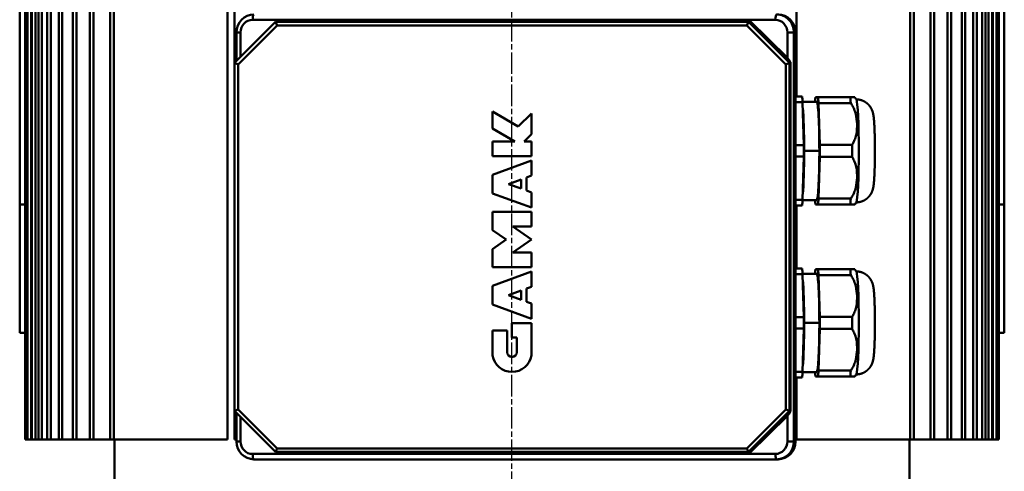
# Model space of a CAD drawing. Header units: millimetres. Extents: x -2791 to 2004, y -1887 to 1428.
# Tile 9 of 20: x -699 to -149, y -1510 to -1258. Entities that reach past the tile are written whole.
import ezdxf

# ---------------------------------------------------------------- set-up
doc = ezdxf.new("R2010")
doc.units = ezdxf.units.MM
doc.linetypes.add('AM_ISO08W050', pattern=[18, 12, -1.5, 3, -1.5])
doc.layers.add('AM_7', color=4, linetype='AM_ISO08W050', lineweight=25)
doc.layers.add('AM_VIS', color=7, linetype='Continuous', lineweight=50)

msp = doc.modelspace()

# ---------------------------------------------------------------- linework, layer by layer
at = {"layer": 'AM_7'}
msp.add_line((-423.719, -1738.623), (-423.719, -776.938), dxfattribs=at)
at = {"layer": 'AM_VIS'}
for p, q in [((-695.569, -1492.623), (-695.569, -1019.023)), ((-694.366, -1492.623), (-694.366, -1019.023)), ((-692.366, -1492.623), (-692.366, -1019.023)), ((-691.943, -1492.623), (-691.943, -1019.023)), ((-689.943, -1492.623), (-689.943, -1019.023)), ((-688.266, -1492.623), (-688.266, -1019.023)), ((-686.266, -1492.623), (-686.266, -1019.023)), ((-683.283, -1492.623), (-683.283, -1019.023)), ((-681.283, -1492.623), (-681.283, -1019.023)), ((-676.914, -1492.623), (-676.914, -1019.023)), ((-674.914, -1492.623), (-674.914, -1019.023)), ((-669.052, -1492.623), (-669.052, -1019.023)), ((-667.052, -1492.623), (-667.052, -1019.023)), ((-659.546, -1492.623), (-659.546, -1019.023)), ((-657.546, -1492.623), (-657.546, -1019.023)), ((-648.185, -1492.623), (-648.185, -1019.023)), ((-646.185, -1492.623), (-646.185, -1019.023)), ((-582.65, -1019.023), (-582.65, -1492.623)), ((-578.719, -1282.493), (-578.719, -1019.023)), ((-189.892, -1492.623), (-189.892, -1019.023)), ((-187.892, -1492.623), (-187.892, -1019.023)), ((-180.386, -1492.623), (-180.386, -1019.023)), ((-178.386, -1492.623), (-178.386, -1019.023)), ((-172.524, -1492.623), (-172.524, -1019.023)), ((-170.524, -1492.623), (-170.524, -1019.023)), ((-166.155, -1492.623), (-166.155, -1019.023)), ((-164.155, -1492.623), (-164.155, -1019.023)), ((-161.172, -1492.623), (-161.172, -1019.023)), ((-159.172, -1492.623), (-159.172, -1019.023)), ((-157.495, -1492.623), (-157.495, -1019.023)), ((-155.495, -1492.623), (-155.495, -1019.023)), ((-155.072, -1492.623), (-155.072, -1019.023)), ((-153.072, -1492.623), (-153.072, -1019.023)), ((-151.869, -1492.623), (-151.869, -1019.023)), ((-698.719, -1081.623), (-698.719, -1361.623)), ((-148.719, -1361.623), (-148.719, -1081.623)), ((-264.788, -1301.225), (-264.788, -1252.739)), ((-201.253, -1492.623), (-201.253, -1252.739)), ((-199.253, -1492.623), (-199.253, -1252.739)), ((-568.633, -1258.474), (-276.651, -1258.474)), ((-291.097, -1258.917), (-338.369, -1259.581)), ((-269.889, -1279.704), (-291.097, -1258.917)), ((-578.753, -1282.527), (-555.807, -1259.581)), ((-576.753, -1283.355), (-554.979, -1261.581)), ((-555.807, -1259.581), (-554.979, -1261.581)), ((-555.807, -1259.581), (-291.631, -1259.581)), ((-554.979, -1261.581), (-292.459, -1261.581)), ((-291.631, -1259.581), (-292.459, -1261.581)), ((-292.459, -1261.581), (-270.685, -1283.355)), ((-291.631, -1259.581), (-268.685, -1282.527)), ((-577.618, -1281.392), (-577.618, -1265.474)), ((-577.618, -1265.474), (-575.395, -1265.474)), ((-575.395, -1279.169), (-575.395, -1265.474)), ((-269.889, -1265.474), (-269.889, -1279.704)), ((-269.889, -1265.474), (-266.215, -1265.474)), ((-266.215, -1493.756), (-266.215, -1265.474)), ((-266.215, -1265.474), (-265.439, -1265.474)), ((-265.439, -1265.474), (-265.439, -1493.756)), ((-265.439, -1265.474), (-265.336, -1265.474)), ((-265.336, -1493.756), (-265.336, -1265.474)), ((-578.753, -1282.527), (-576.753, -1283.355)), ((-578.753, -1476.703), (-578.753, -1282.527)), ((-576.753, -1475.874), (-576.753, -1283.355)), ((-268.685, -1282.527), (-270.685, -1283.355)), ((-270.685, -1283.355), (-270.685, -1475.874)), ((-268.685, -1282.527), (-268.685, -1476.703)), ((-268.075, -1477.099), (-268.075, -1282.131)), ((-261.651, -1301.225), (-265.336, -1301.225)), ((-252.778, -1301.615), (-254.18, -1301.615)), ((-234.802, -1301.615), (-252.778, -1301.615)), ((-234.802, -1301.615), (-232.297, -1301.615)), ((-265.336, -1304.359), (-261.367, -1304.359)), ((-261.382, -1304.162), (-253.479, -1304.162)), ((-261.367, -1304.359), (-260.638, -1328.48)), ((-252.47, -1305.014), (-234.494, -1305.014)), ((-251.769, -1328.215), (-252.47, -1305.014)), ((-434.632, -1319.143), (-434.632, -1309.722)), ((-434.632, -1309.722), (-420.189, -1318.06)), ((-420.189, -1318.06), (-412.844, -1310.715)), ((-412.844, -1310.715), (-412.844, -1322.255)), ((-422.162, -1326.343), (-434.632, -1319.143)), ((-412.844, -1322.255), (-416.932, -1326.343)), ((-434.632, -1334.502), (-434.632, -1326.343)), ((-434.632, -1326.343), (-422.162, -1326.343)), ((-416.932, -1326.343), (-412.844, -1326.343)), ((-412.844, -1326.343), (-412.844, -1334.502)), ((-260.638, -1328.48), (-265.336, -1328.48)), ((-233.793, -1328.215), (-251.769, -1328.215)), ((-412.844, -1334.502), (-434.632, -1334.502)), ((-265.336, -1334.749), (-260.638, -1334.749)), ((-260.638, -1334.749), (-261.367, -1358.87)), ((-260.526, -1331.615), (-260.63, -1331.615)), ((-252.042, -1331.615), (-260.526, -1331.615)), ((-252.47, -1358.215), (-251.769, -1335.014)), ((-251.769, -1335.014), (-233.793, -1335.014)), ((-434.632, -1344.893), (-412.844, -1336.962)), ((-412.844, -1336.962), (-412.844, -1345.424)), ((-434.632, -1355.324), (-434.632, -1344.893)), ((-412.844, -1345.424), (-415.564, -1346.414)), ((-415.564, -1346.414), (-415.564, -1353.802)), ((-418.586, -1347.514), (-425.714, -1350.108)), ((-425.714, -1350.108), (-418.586, -1352.702)), ((-418.586, -1352.702), (-418.586, -1347.514)), ((-412.844, -1363.254), (-434.632, -1355.324)), ((-415.564, -1353.802), (-412.844, -1354.792)), ((-412.844, -1354.792), (-412.844, -1363.254)), ((-234.494, -1358.215), (-252.47, -1358.215)), ((-698.719, -1361.623), (-695.569, -1361.623)), ((-698.719, -1361.623), (-698.719, -1433.123)), ((-261.367, -1358.87), (-265.336, -1358.87)), ((-265.336, -1362.005), (-261.651, -1362.005)), ((-264.788, -1397.225), (-264.788, -1362.005)), ((-261.382, -1359.067), (-253.479, -1359.067)), ((-254.18, -1361.615), (-252.778, -1361.615)), ((-252.778, -1361.615), (-234.802, -1361.615)), ((-234.802, -1361.615), (-232.297, -1361.615)), ((-151.869, -1361.623), (-148.719, -1361.623)), ((-148.719, -1433.123), (-148.719, -1361.623)), ((-434.632, -1365.723), (-412.844, -1365.723)), ((-434.632, -1375.84), (-434.632, -1365.723)), ((-412.844, -1365.723), (-412.844, -1373.882)), ((-412.844, -1373.882), (-423.202, -1373.882)), ((-423.202, -1373.882), (-412.844, -1381.135)), ((-427.07, -1381.136), (-434.632, -1375.84)), ((-434.632, -1386.431), (-427.07, -1381.136)), ((-412.844, -1381.135), (-423.202, -1388.388)), ((-434.632, -1396.548), (-434.632, -1386.431)), ((-423.202, -1388.388), (-412.844, -1388.388)), ((-412.844, -1388.388), (-412.844, -1396.548)), ((-412.844, -1396.548), (-434.632, -1396.548)), ((-434.632, -1406.947), (-412.844, -1399.017)), ((-412.844, -1399.017), (-412.844, -1407.479)), ((-261.651, -1397.225), (-265.336, -1397.225)), ((-265.336, -1400.359), (-261.367, -1400.359)), ((-261.382, -1400.162), (-253.479, -1400.162)), ((-261.367, -1400.359), (-260.638, -1424.48)), ((-252.778, -1397.615), (-254.18, -1397.615)), ((-234.802, -1397.615), (-252.778, -1397.615)), ((-252.47, -1401.014), (-234.494, -1401.014)), ((-251.769, -1424.215), (-252.47, -1401.014)), ((-234.802, -1397.615), (-232.297, -1397.615)), ((-434.632, -1417.378), (-434.632, -1406.947)), ((-412.844, -1407.479), (-415.564, -1408.469)), ((-418.586, -1409.569), (-425.714, -1412.163)), ((-425.714, -1412.163), (-418.586, -1414.757)), ((-418.586, -1414.757), (-418.586, -1409.569)), ((-415.564, -1408.469), (-415.564, -1415.857)), ((-412.844, -1425.309), (-434.632, -1417.378)), ((-415.564, -1415.857), (-412.844, -1416.847)), ((-412.844, -1416.847), (-412.844, -1425.309)), ((-260.638, -1424.48), (-265.336, -1424.48)), ((-233.793, -1424.215), (-251.769, -1424.215)), ((-423.738, -1435.777), (-423.738, -1427.778)), ((-423.738, -1427.778), (-412.844, -1427.778)), ((-412.844, -1427.778), (-412.844, -1445.725)), ((-260.526, -1427.615), (-260.63, -1427.615)), ((-252.042, -1427.615), (-260.526, -1427.615)), ((-695.569, -1433.123), (-698.719, -1433.123)), ((-434.632, -1431.858), (-426.458, -1431.858)), ((-434.632, -1445.725), (-434.632, -1431.858)), ((-426.458, -1431.858), (-426.458, -1443.936)), ((-265.336, -1430.749), (-260.638, -1430.749)), ((-260.638, -1430.749), (-261.367, -1454.87)), ((-252.47, -1454.215), (-251.769, -1431.014)), ((-251.769, -1431.014), (-233.793, -1431.014)), ((-148.719, -1433.123), (-151.869, -1433.123)), ((-421.018, -1435.777), (-423.738, -1435.777)), ((-421.018, -1443.936), (-421.018, -1435.777)), ((-261.367, -1454.87), (-265.336, -1454.87)), ((-261.382, -1455.067), (-253.479, -1455.067)), ((-234.494, -1454.215), (-252.47, -1454.215)), ((-265.336, -1458.005), (-261.651, -1458.005)), ((-264.788, -1492.623), (-264.788, -1458.005)), ((-254.18, -1457.615), (-252.778, -1457.615)), ((-252.778, -1457.615), (-234.802, -1457.615)), ((-234.802, -1457.615), (-232.297, -1457.615)), ((-578.753, -1476.703), (-576.753, -1475.874)), ((-555.807, -1499.648), (-578.753, -1476.703)), ((-578.719, -1492.623), (-578.719, -1476.736)), ((-577.618, -1493.756), (-577.618, -1477.837)), ((-554.979, -1497.648), (-576.753, -1475.874)), ((-270.685, -1475.874), (-292.459, -1497.648)), ((-268.685, -1476.703), (-291.631, -1499.648)), ((-268.685, -1476.703), (-270.685, -1475.874)), ((-575.395, -1493.756), (-575.395, -1480.061)), ((-291.097, -1500.312), (-269.889, -1479.526)), ((-269.889, -1479.526), (-269.889, -1493.756)), ((-695.569, -1492.623), (-694.366, -1492.623)), ((-694.366, -1492.623), (-692.366, -1492.623)), ((-691.943, -1492.623), (-692.366, -1492.623)), ((-691.943, -1492.623), (-689.943, -1492.623)), ((-688.266, -1492.623), (-689.943, -1492.623)), ((-688.266, -1492.623), (-686.266, -1492.623)), ((-683.283, -1492.623), (-686.266, -1492.623)), ((-683.283, -1492.623), (-681.283, -1492.623)), ((-676.914, -1492.623), (-681.283, -1492.623)), ((-676.914, -1492.623), (-674.914, -1492.623)), ((-669.052, -1492.623), (-674.914, -1492.623)), ((-669.052, -1492.623), (-667.052, -1492.623)), ((-659.546, -1492.623), (-667.052, -1492.623)), ((-659.546, -1492.623), (-657.546, -1492.623)), ((-648.185, -1492.623), (-657.546, -1492.623)), ((-648.185, -1492.623), (-646.185, -1492.623)), ((-582.65, -1492.623), (-646.185, -1492.623)), ((-645.719, -1571.623), (-645.719, -1492.623)), ((-578.719, -1492.623), (-577.618, -1492.623)), ((-577.618, -1493.756), (-575.395, -1493.756)), ((-269.889, -1493.756), (-266.215, -1493.756)), ((-266.215, -1493.756), (-265.439, -1493.756)), ((-265.439, -1493.756), (-265.336, -1493.756)), ((-201.253, -1492.623), (-264.788, -1492.623)), ((-201.719, -1571.623), (-201.719, -1492.623)), ((-201.253, -1492.623), (-199.253, -1492.623)), ((-189.892, -1492.623), (-199.253, -1492.623)), ((-189.892, -1492.623), (-187.892, -1492.623)), ((-180.386, -1492.623), (-187.892, -1492.623)), ((-180.386, -1492.623), (-178.386, -1492.623)), ((-172.524, -1492.623), (-178.386, -1492.623)), ((-172.524, -1492.623), (-170.524, -1492.623)), ((-166.155, -1492.623), (-170.524, -1492.623)), ((-166.155, -1492.623), (-164.155, -1492.623)), ((-161.172, -1492.623), (-164.155, -1492.623)), ((-161.172, -1492.623), (-159.172, -1492.623)), ((-157.495, -1492.623), (-159.172, -1492.623)), ((-157.495, -1492.623), (-155.495, -1492.623)), ((-155.072, -1492.623), (-155.495, -1492.623)), ((-155.072, -1492.623), (-153.072, -1492.623)), ((-153.072, -1492.623), (-151.869, -1492.623)), ((-276.651, -1500.756), (-568.633, -1500.756)), ((-555.807, -1499.648), (-554.979, -1497.648)), ((-291.631, -1499.648), (-555.807, -1499.648)), ((-292.459, -1497.648), (-554.979, -1497.648)), ((-338.369, -1499.648), (-291.097, -1500.312)), ((-291.631, -1499.648), (-292.459, -1497.648)), ((-567.857, -1503.756), (-275.874, -1503.756)), ((-275.874, -1503.756), (-275.098, -1503.756))]:
    msp.add_line(p, q, dxfattribs=at)
for centre, radius, start, end in [((-567.718, -1265.337), 9.883, 90.80324, 180.78736), ((-275.236, -1265.337), 9.883, 359.21264, 89.19676), ((-241.99, -1309.162), 12.284, 30.21277, 37.90514), ((-241.99, -1354.068), 12.284, 322.09486, 329.78723), ((-241.99, -1405.162), 12.284, 30.21277, 37.90514), ((-423.738, -1443.936), 11.04, 189.32724, 350.67276), ((-423.738, -1443.936), 2.72, 180, 0), ((-241.99, -1450.068), 12.284, 322.09486, 329.78723), ((-567.719, -1493.892), 9.882, 179.20959, 269.20072), ((-275.236, -1493.892), 9.882, 270.79928, 0.79041)]:
    msp.add_arc(centre, radius, start, end, dxfattribs=at)
for centre, major_axis, ratio, start_param, end_param in [((-568.633, -1265.474), (0, 7), 0.9659258, 0, 1.5707963), ((-567.857, -1258.474), (0, -3), 0.258819, 3.1415927, 4.712389), ((-291.356, -1258.917), (-0.401, -1.001), 0.2236676, 0.7457947, 1.6600663), ((-275.874, -1258.474), (0, -3), 0.258819, 3.1415927, 4.712389), ((-276.651, -1265.474), (0, 7), 0.9659258, 4.712389, 6.2831853), ((-275.874, -1265.474), (0, -10), 0.9659258, 1.5707963, 3.1415927), ((-275.098, -1265.474), (0, 10), 0.9659258, 4.712389, 6.2831853), ((-270.148, -1279.704), (0.7, 0.714), 0.187949, 3.4174185, 4.8945631), ((-269.113, -1281.025), (2.997, -4.01), 0.0354956, 1.2651008, 1.8800541), ((-262.38, -1331.615), (0, 33.429), 0.052336, 5.6656874, 5.8534856), ((-253.479, -1331.615), (0, 32.855), 0.052336, 0.4199399, 0.581629), ((-253.479, -1331.615), (0, 32.855), 0.052336, 5.6559277, 5.8632454), ((-235.503, -1331.615), (0, 32.855), 0.052336, 5.6559277, 5.8632454), ((-231.509, -1331.615), (0, 28.75), 0.052336, 4.712389, 6.193597), ((-261.963, -1331.615), (0, 27.452), 0.052336, 4.712389, 5.7799374), ((-253.479, -1331.615), (0, -27.452), 0.052336, 1.5707963, 3.1415927), ((-262.38, -1331.615), (0, 33.429), 0.052336, 4.6184899, 4.8062881), ((-253.479, -1331.615), (0, 32.855), 0.052336, 4.6087301, 4.8160478), ((-235.503, -1331.615), (0, 32.855), 0.052336, 4.6087301, 4.8160478), ((-261.963, -1331.615), (0, 27.452), 0.052336, 3.6448405, 4.712389), ((-253.479, -1331.615), (0, -27.452), 0.052336, 0, 1.5707963), ((-231.509, -1331.615), (0, 28.75), 0.052336, 3.231181, 4.712389), ((-253.479, -1331.615), (0, 32.855), 0.052336, 3.5615326, 3.7688503), ((-235.503, -1331.615), (0, 32.855), 0.052336, 3.5615326, 3.7688503), ((-262.38, -1331.615), (0, 33.429), 0.052336, 3.5712923, 3.7590905), ((-253.479, -1331.615), (0, 32.855), 0.052336, 2.5599636, 2.7216527), ((-262.38, -1427.615), (0, 33.429), 0.052336, 5.6656874, 5.8534856), ((-253.479, -1427.615), (0, 32.855), 0.052336, 0.4199399, 0.581629), ((-253.479, -1427.615), (0, -27.452), 0.052336, 1.5707963, 3.1415927), ((-253.479, -1427.615), (0, 32.855), 0.052336, 5.6559277, 5.8632454), ((-235.503, -1427.615), (0, 32.855), 0.052336, 5.6559277, 5.8632454), ((-231.509, -1427.615), (0, 28.75), 0.052336, 4.712389, 6.193597), ((-261.963, -1427.615), (0, 27.452), 0.052336, 4.712389, 5.7799374), ((-262.38, -1427.615), (0, 33.429), 0.052336, 4.6184899, 4.8062881), ((-253.479, -1427.615), (0, 32.855), 0.052336, 4.6087301, 4.8160478), ((-235.503, -1427.615), (0, 32.855), 0.052336, 4.6087301, 4.8160478), ((-261.963, -1427.615), (0, 27.452), 0.052336, 3.6448405, 4.712389), ((-253.479, -1427.615), (0, -27.452), 0.052336, 0, 1.5707963), ((-231.509, -1427.615), (0, 28.75), 0.052336, 3.231181, 4.712389), ((-262.38, -1427.615), (0, 33.429), 0.052336, 3.5712923, 3.7590905), ((-253.479, -1427.615), (0, 32.855), 0.052336, 2.5599636, 2.7216527), ((-253.479, -1427.615), (0, 32.855), 0.052336, 3.5615326, 3.7688503), ((-235.503, -1427.615), (0, 32.855), 0.052336, 3.5615326, 3.7688503), ((-270.148, -1479.526), (0.7, -0.714), 0.187949, 1.3886222, 2.8657668), ((-269.113, -1478.204), (2.997, 4.01), 0.0354956, 4.4031312, 5.0180845), ((-568.633, -1493.756), (0, 7), 0.9659258, 1.5707963, 3.1415927), ((-276.651, -1493.756), (0, 7), 0.9659258, 3.1415927, 4.712389), ((-275.874, -1493.756), (0, -10), 0.9659258, 0, 1.5707963), ((-275.098, -1493.756), (0, 10), 0.9659258, 3.1415927, 4.712389), ((-567.857, -1500.756), (0, -3), 0.258819, 4.712389, 6.2831853), ((-291.356, -1500.312), (-0.401, 1.001), 0.2236676, 4.623119, 5.5373906), ((-275.874, -1500.756), (0, -3), 0.258819, 4.712389, 6.2831853)]:
    msp.add_ellipse(centre, major_axis=major_axis, ratio=ratio, start_param=start_param, end_param=end_param, dxfattribs=at)
for points, degree, knots in [([(-268.075, -1282.131), (-268.076, -1282.131), (-268.076, -1282.131), (-268.159, -1282.17), (-268.238, -1282.209), (-268.383, -1282.285), (-268.45, -1282.321), (-268.584, -1282.4), (-268.645, -1282.44), (-268.695, -1282.482), (-268.705, -1282.492), (-268.712, -1282.5)], 3, [-1.3403367, -1.3403367, -1.3403367, -1.3403367, -1.338908, -1.338908, -1.0508228, -1.0508228, -0.7584955, -0.7584955, -0.3667671, -0.3667671, -0.2437545, -0.2437545, -0.2437545, -0.2437545]), ([(-231.442, -1302.865), (-231.289, -1302.867), (-231.07, -1302.875), (-230.852, -1302.887), (-230.634, -1302.905), (-230.418, -1302.927), (-230.204, -1302.954), (-229.991, -1302.986), (-229.781, -1303.022), (-229.574, -1303.063), (-229.369, -1303.108), (-229.167, -1303.156), (-228.968, -1303.209), (-228.773, -1303.265), (-228.582, -1303.324), (-228.375, -1303.393), (-228.173, -1303.466), (-227.977, -1303.542), (-227.785, -1303.62), (-227.598, -1303.702), (-227.416, -1303.785), (-227.24, -1303.871), (-227.069, -1303.959), (-226.903, -1304.048), (-226.742, -1304.138), (-226.587, -1304.23), (-226.436, -1304.322), (-226.291, -1304.415), (-226.15, -1304.508), (-225.974, -1304.63), (-225.806, -1304.752), (-225.645, -1304.874), (-225.492, -1304.995), (-225.346, -1305.116), (-225.207, -1305.235), (-225.075, -1305.353), (-224.949, -1305.47), (-224.829, -1305.585), (-224.714, -1305.698), (-224.605, -1305.81), (-224.501, -1305.92), (-224.402, -1306.027), (-224.308, -1306.133), (-224.179, -1306.284), (-224.058, -1306.43), (-223.946, -1306.572), (-223.841, -1306.709), (-223.742, -1306.842), (-223.65, -1306.972), (-223.564, -1307.097), (-223.484, -1307.218), (-223.408, -1307.335), (-223.337, -1307.449), (-223.27, -1307.559), (-223.207, -1307.665), (-223.148, -1307.768), (-223.092, -1307.868), (-223.011, -1308.018), (-222.937, -1308.162), (-222.869, -1308.298), (-222.806, -1308.428), (-222.748, -1308.553), (-222.695, -1308.672), (-222.646, -1308.786), (-222.6, -1308.895), (-222.557, -1309), (-222.518, -1309.101), (-222.481, -1309.197), (-222.446, -1309.291), (-222.404, -1309.408), (-222.365, -1309.52), (-222.329, -1309.628), (-222.295, -1309.73), (-222.264, -1309.829), (-222.236, -1309.924), (-222.208, -1310.016), (-222.183, -1310.104), (-222.159, -1310.19), (-222.137, -1310.273), (-222.116, -1310.353), (-222.096, -1310.432), (-222.065, -1310.555), (-222.037, -1310.673), (-222.011, -1310.787), (-221.986, -1310.898), (-221.964, -1311.005), (-221.942, -1311.109), (-221.922, -1311.211), (-221.903, -1311.311), (-221.885, -1311.409), (-221.868, -1311.505), (-221.851, -1311.6), (-221.835, -1311.694), (-221.82, -1311.787), (-221.805, -1311.879), (-221.766, -1312.14), (-221.73, -1312.398), (-221.696, -1312.655), (-221.665, -1312.915), (-221.635, -1313.176), (-221.606, -1313.442), (-221.579, -1313.712), (-221.553, -1313.987), (-221.528, -1314.268), (-221.503, -1314.555), (-221.48, -1314.849), (-221.457, -1315.149), (-221.434, -1315.455), (-221.417, -1315.71), (-221.399, -1315.969), (-221.382, -1316.233), (-221.366, -1316.502), (-221.35, -1316.775), (-221.334, -1317.053), (-221.319, -1317.335), (-221.303, -1317.622), (-221.289, -1317.914), (-221.274, -1318.209), (-221.26, -1318.51), (-221.247, -1318.814), (-221.233, -1319.123), (-221.22, -1319.436), (-221.208, -1319.753), (-221.196, -1320.074), (-221.184, -1320.399), (-221.172, -1320.728), (-221.161, -1321.06), (-221.15, -1321.396), (-221.141, -1321.687), (-221.133, -1321.98), (-221.124, -1322.275), (-221.116, -1322.573), (-221.108, -1322.873), (-221.1, -1323.175), (-221.093, -1323.48), (-221.086, -1323.787), (-221.079, -1324.095), (-221.073, -1324.406), (-221.066, -1324.718), (-221.06, -1325.032), (-221.055, -1325.348), (-221.049, -1325.666), (-221.044, -1325.985), (-221.039, -1326.305), (-221.035, -1326.627), (-221.031, -1326.95), (-221.027, -1327.275), (-221.023, -1327.6), (-221.02, -1327.92), (-221.017, -1328.24), (-221.014, -1328.561), (-221.011, -1328.882), (-221.009, -1329.205), (-221.007, -1329.528), (-221.006, -1329.852), (-221.004, -1330.175), (-221.003, -1330.5), (-221.002, -1330.824), (-221.002, -1331.149), (-221.001, -1331.474), (-221.001, -1331.799), (-221.002, -1332.124), (-221.002, -1332.449), (-221.003, -1332.774), (-221.004, -1333.098), (-221.006, -1333.422), (-221.007, -1333.745), (-221.009, -1334.068), (-221.012, -1334.39), (-221.014, -1334.711), (-221.017, -1335.031), (-221.02, -1335.351), (-221.023, -1335.669), (-221.027, -1335.987), (-221.031, -1336.303), (-221.035, -1336.619), (-221.04, -1336.933), (-221.044, -1337.245), (-221.049, -1337.557), (-221.055, -1337.867), (-221.06, -1338.175), (-221.066, -1338.482), (-221.072, -1338.787), (-221.078, -1339.09), (-221.085, -1339.391), (-221.092, -1339.691), (-221.099, -1339.988), (-221.106, -1340.284), (-221.114, -1340.582), (-221.122, -1340.877), (-221.13, -1341.17), (-221.139, -1341.461), (-221.148, -1341.75), (-221.157, -1342.036), (-221.166, -1342.319), (-221.176, -1342.6), (-221.185, -1342.878), (-221.196, -1343.153), (-221.206, -1343.425), (-221.216, -1343.695), (-221.227, -1343.961), (-221.238, -1344.225), (-221.25, -1344.486), (-221.261, -1344.743), (-221.273, -1344.998), (-221.285, -1345.249), (-221.298, -1345.497), (-221.311, -1345.742), (-221.324, -1346.001), (-221.338, -1346.255), (-221.353, -1346.506), (-221.368, -1346.754), (-221.383, -1346.997), (-221.398, -1347.237), (-221.413, -1347.472), (-221.429, -1347.704), (-221.446, -1347.933), (-221.462, -1348.157), (-221.479, -1348.378), (-221.497, -1348.595), (-221.515, -1348.809), (-221.533, -1349.02), (-221.552, -1349.227), (-221.571, -1349.431), (-221.591, -1349.632), (-221.611, -1349.83), (-221.632, -1350.026), (-221.654, -1350.22), (-221.684, -1350.476), (-221.716, -1350.729), (-221.751, -1350.982), (-221.788, -1351.237), (-221.829, -1351.496), (-221.874, -1351.762), (-221.926, -1352.039), (-221.987, -1352.334), (-222.06, -1352.656), (-222.09, -1352.777), (-222.123, -1352.904), (-222.158, -1353.037), (-222.198, -1353.176), (-222.241, -1353.324), (-222.29, -1353.481), (-222.344, -1353.648), (-222.406, -1353.827), (-222.45, -1353.95), (-222.498, -1354.079), (-222.551, -1354.214), (-222.61, -1354.358), (-222.674, -1354.509), (-222.745, -1354.67), (-222.825, -1354.841), (-222.914, -1355.023), (-223.014, -1355.217), (-223.127, -1355.424), (-223.255, -1355.646), (-223.401, -1355.884), (-223.503, -1356.042), (-223.615, -1356.207), (-223.737, -1356.38), (-223.87, -1356.56), (-224.016, -1356.747), (-224.176, -1356.943), (-224.352, -1357.146), (-224.545, -1357.357), (-224.757, -1357.575), (-224.991, -1357.799), (-225.248, -1358.03), (-225.53, -1358.265), (-225.84, -1358.503), (-226.019, -1358.631), (-226.207, -1358.759), (-226.404, -1358.887), (-226.61, -1359.014), (-226.826, -1359.139), (-227.051, -1359.261), (-227.287, -1359.381), (-227.532, -1359.498), (-227.787, -1359.61), (-228.051, -1359.717), (-228.325, -1359.819), (-228.608, -1359.914), (-228.9, -1360.002), (-229.199, -1360.081), (-229.399, -1360.129), (-229.601, -1360.172), (-229.806, -1360.212), (-230.013, -1360.247), (-230.223, -1360.278), (-230.434, -1360.304), (-230.647, -1360.326), (-230.861, -1360.343), (-231.077, -1360.355), (-231.293, -1360.362), (-231.442, -1360.364)], 1, [0.0003657, 0.0003657, 0.0012029, 0.0024057, 0.0036086, 0.0048115, 0.0060143, 0.0072172, 0.0084201, 0.0096229, 0.0108258, 0.0120287, 0.0132315, 0.0144344, 0.0156373, 0.0168401, 0.0181652, 0.0194903, 0.0208154, 0.0221404, 0.0234655, 0.0247906, 0.0261156, 0.0274407, 0.0287658, 0.0300909, 0.0314159, 0.032741, 0.0340661, 0.0353912, 0.0371187, 0.0388462, 0.0405737, 0.0423013, 0.0440288, 0.0457563, 0.0474838, 0.0492114, 0.0509389, 0.0526664, 0.0543939, 0.0561215, 0.057849, 0.0595765, 0.0620886, 0.0646006, 0.0671127, 0.0696247, 0.0721368, 0.0746488, 0.0771609, 0.0796729, 0.082185, 0.084697, 0.0872091, 0.0897211, 0.0922332, 0.0947452, 0.0986763, 0.1026074, 0.1065385, 0.1104696, 0.1144006, 0.1183317, 0.1222628, 0.1261939, 0.130125, 0.134056, 0.1379871, 0.1419182, 0.1470785, 0.1522387, 0.157399, 0.1625592, 0.1677195, 0.1728797, 0.1780399, 0.1832002, 0.1883604, 0.1935207, 0.1986809, 0.2038412, 0.2122615, 0.2206819, 0.2291022, 0.2375225, 0.2459429, 0.2543632, 0.2627836, 0.2712039, 0.2796242, 0.2880446, 0.2964649, 0.3048853, 0.3133056, 0.3217259, 0.345892, 0.3700581, 0.3942242, 0.4183903, 0.4425564, 0.4667225, 0.4908886, 0.5150547, 0.5392208, 0.5633869, 0.587553, 0.6117191, 0.6358852, 0.655563, 0.6752408, 0.6949186, 0.7145963, 0.7342741, 0.7539519, 0.7736297, 0.7933075, 0.8129853, 0.832663, 0.8523408, 0.8720186, 0.8916964, 0.9113742, 0.931052, 0.9507298, 0.9704075, 0.9900853, 1.0097631, 1.0294409, 1.0462786, 1.0631163, 1.079954, 1.0967917, 1.1136294, 1.130467, 1.1473047, 1.1641424, 1.1809801, 1.1978178, 1.2146555, 1.2314932, 1.2483309, 1.2651686, 1.2820063, 1.298844, 1.3156817, 1.3325194, 1.3493571, 1.3661948, 1.3826521, 1.3991095, 1.4155669, 1.4320243, 1.4484817, 1.4649391, 1.4813965, 1.4978539, 1.5143113, 1.5307687, 1.5472261, 1.5636835, 1.5801409, 1.5965983, 1.6130557, 1.6295131, 1.6459704, 1.6624278, 1.6788852, 1.6953426, 1.711771, 1.7281994, 1.7446278, 1.7610562, 1.7774846, 1.793913, 1.8103414, 1.8267698, 1.8431982, 1.8596266, 1.876055, 1.8924834, 1.9089118, 1.9253402, 1.9417686, 1.958197, 1.9746254, 1.9910538, 2.0074822, 2.0239106, 2.0405903, 2.05727, 2.0739498, 2.0906295, 2.1073092, 2.1239889, 2.1406686, 2.1573484, 2.1740281, 2.1907078, 2.2073875, 2.2240673, 2.240747, 2.2574267, 2.2741064, 2.2907861, 2.3074659, 2.3241456, 2.3408253, 2.357505, 2.3753523, 2.3931995, 2.4110468, 2.428894, 2.4467413, 2.4645885, 2.4824358, 2.5002831, 2.5181303, 2.5359776, 2.5538248, 2.5716721, 2.5895193, 2.6073666, 2.6252138, 2.6430611, 2.6609084, 2.6787556, 2.6966029, 2.7144501, 2.7381803, 2.7619104, 2.7856405, 2.8093707, 2.8331008, 2.856831, 2.8805611, 2.9042912, 2.9280214, 2.9363667, 2.9447119, 2.9530572, 2.9614025, 2.9697478, 2.9780931, 2.9864383, 2.9947836, 3.0001494, 3.0055152, 3.010881, 3.0162468, 3.0216126, 3.0269785, 3.0323443, 3.0377101, 3.0430759, 3.0484417, 3.0538075, 3.0591733, 3.0625527, 3.0659322, 3.0693117, 3.0726911, 3.0760706, 3.07945, 3.0828295, 3.0862089, 3.0895884, 3.0929679, 3.0963473, 3.0997268, 3.1031062, 3.104924, 3.1067418, 3.1085595, 3.1103773, 3.1121951, 3.1140129, 3.1158306, 3.1176484, 3.1194662, 3.1212839, 3.1231017, 3.1249195, 3.1267373, 3.128555, 3.1297403, 3.1309255, 3.1321107, 3.133296, 3.1344812, 3.1356665, 3.1368517, 3.1380369, 3.1392222, 3.1404074, 3.141227, 3.141227]), ([(-234.494, -1305.014), (-234.444, -1305.079), (-234.394, -1305.143), (-234.161, -1305.452), (-233.992, -1305.697), (-233.343, -1306.702), (-232.922, -1307.535), (-232.216, -1309.281), (-231.931, -1310.194), (-231.256, -1312.973), (-231.043, -1314.876), (-230.938, -1318.353), (-231.036, -1320.257), (-231.543, -1323.035), (-231.773, -1323.948), (-232.373, -1325.695), (-232.744, -1326.528), (-233.332, -1327.532), (-233.487, -1327.777), (-233.701, -1328.086), (-233.746, -1328.151), (-233.793, -1328.215)], 3, [27.7838497, 27.7838497, 27.7838497, 27.7838497, 28.0302291, 28.0302291, 28.9636308, 28.9636308, 31.9746945, 31.9746945, 34.9857583, 34.9857583, 41.0078858, 41.0078858, 47.0300134, 47.0300134, 50.0410771, 50.0410771, 53.0521409, 53.0521409, 53.9855425, 53.9855425, 54.2319219, 54.2319219, 54.2319219, 54.2319219]), ([(-233.793, -1335.014), (-233.746, -1335.079), (-233.701, -1335.143), (-233.487, -1335.452), (-233.332, -1335.697), (-232.744, -1336.702), (-232.373, -1337.535), (-231.773, -1339.281), (-231.543, -1340.194), (-231.036, -1342.973), (-230.938, -1344.876), (-231.043, -1348.353), (-231.256, -1350.257), (-231.931, -1353.035), (-232.216, -1353.948), (-232.922, -1355.695), (-233.343, -1356.528), (-233.992, -1357.532), (-234.161, -1357.777), (-234.394, -1358.086), (-234.444, -1358.151), (-234.494, -1358.215)], 3, [27.7838497, 27.7838497, 27.7838497, 27.7838497, 28.0302291, 28.0302291, 28.9636308, 28.9636308, 31.9746945, 31.9746945, 34.9857583, 34.9857583, 41.0078858, 41.0078858, 47.0300134, 47.0300134, 50.0410771, 50.0410771, 53.0521409, 53.0521409, 53.9855425, 53.9855425, 54.2319219, 54.2319219, 54.2319219, 54.2319219]), ([(-234.494, -1401.014), (-234.444, -1401.079), (-234.394, -1401.143), (-234.161, -1401.452), (-233.992, -1401.697), (-233.343, -1402.702), (-232.922, -1403.535), (-232.216, -1405.281), (-231.931, -1406.194), (-231.256, -1408.973), (-231.043, -1410.876), (-230.938, -1414.353), (-231.036, -1416.257), (-231.543, -1419.035), (-231.773, -1419.948), (-232.373, -1421.695), (-232.744, -1422.528), (-233.332, -1423.532), (-233.487, -1423.777), (-233.701, -1424.086), (-233.746, -1424.151), (-233.793, -1424.215)], 3, [27.7838497, 27.7838497, 27.7838497, 27.7838497, 28.0302291, 28.0302291, 28.9636308, 28.9636308, 31.9746945, 31.9746945, 34.9857583, 34.9857583, 41.0078858, 41.0078858, 47.0300134, 47.0300134, 50.0410771, 50.0410771, 53.0521409, 53.0521409, 53.9855425, 53.9855425, 54.2319219, 54.2319219, 54.2319219, 54.2319219]), ([(-231.442, -1398.865), (-231.289, -1398.867), (-231.07, -1398.875), (-230.852, -1398.887), (-230.634, -1398.905), (-230.418, -1398.927), (-230.204, -1398.954), (-229.991, -1398.986), (-229.781, -1399.022), (-229.574, -1399.063), (-229.369, -1399.108), (-229.167, -1399.156), (-228.968, -1399.209), (-228.773, -1399.265), (-228.582, -1399.324), (-228.375, -1399.393), (-228.173, -1399.466), (-227.977, -1399.542), (-227.785, -1399.62), (-227.598, -1399.702), (-227.416, -1399.785), (-227.24, -1399.871), (-227.069, -1399.959), (-226.903, -1400.048), (-226.742, -1400.138), (-226.587, -1400.23), (-226.436, -1400.322), (-226.291, -1400.415), (-226.15, -1400.508), (-225.974, -1400.63), (-225.806, -1400.752), (-225.645, -1400.874), (-225.492, -1400.995), (-225.346, -1401.116), (-225.207, -1401.235), (-225.075, -1401.353), (-224.949, -1401.47), (-224.829, -1401.585), (-224.714, -1401.698), (-224.605, -1401.81), (-224.501, -1401.92), (-224.402, -1402.027), (-224.308, -1402.133), (-224.179, -1402.284), (-224.058, -1402.43), (-223.946, -1402.572), (-223.841, -1402.709), (-223.742, -1402.842), (-223.65, -1402.972), (-223.564, -1403.097), (-223.484, -1403.218), (-223.408, -1403.335), (-223.337, -1403.449), (-223.27, -1403.559), (-223.207, -1403.665), (-223.148, -1403.768), (-223.092, -1403.868), (-223.011, -1404.018), (-222.937, -1404.162), (-222.869, -1404.298), (-222.806, -1404.428), (-222.748, -1404.553), (-222.695, -1404.672), (-222.646, -1404.786), (-222.6, -1404.895), (-222.557, -1405), (-222.518, -1405.101), (-222.481, -1405.197), (-222.446, -1405.291), (-222.404, -1405.408), (-222.365, -1405.52), (-222.329, -1405.628), (-222.295, -1405.73), (-222.264, -1405.829), (-222.236, -1405.924), (-222.208, -1406.016), (-222.183, -1406.104), (-222.159, -1406.19), (-222.137, -1406.273), (-222.116, -1406.353), (-222.096, -1406.432), (-222.065, -1406.555), (-222.037, -1406.673), (-222.011, -1406.787), (-221.986, -1406.898), (-221.964, -1407.005), (-221.942, -1407.109), (-221.922, -1407.211), (-221.903, -1407.311), (-221.885, -1407.409), (-221.868, -1407.505), (-221.851, -1407.6), (-221.835, -1407.694), (-221.82, -1407.787), (-221.805, -1407.879), (-221.766, -1408.14), (-221.73, -1408.398), (-221.696, -1408.655), (-221.665, -1408.915), (-221.635, -1409.176), (-221.606, -1409.442), (-221.579, -1409.712), (-221.553, -1409.987), (-221.528, -1410.268), (-221.503, -1410.555), (-221.48, -1410.849), (-221.457, -1411.149), (-221.434, -1411.455), (-221.417, -1411.71), (-221.399, -1411.969), (-221.382, -1412.233), (-221.366, -1412.502), (-221.35, -1412.775), (-221.334, -1413.053), (-221.319, -1413.335), (-221.303, -1413.622), (-221.289, -1413.914), (-221.274, -1414.209), (-221.26, -1414.51), (-221.247, -1414.814), (-221.233, -1415.123), (-221.22, -1415.436), (-221.208, -1415.753), (-221.196, -1416.074), (-221.184, -1416.399), (-221.172, -1416.728), (-221.161, -1417.06), (-221.15, -1417.396), (-221.141, -1417.687), (-221.133, -1417.98), (-221.124, -1418.275), (-221.116, -1418.573), (-221.108, -1418.873), (-221.1, -1419.175), (-221.093, -1419.48), (-221.086, -1419.787), (-221.079, -1420.095), (-221.073, -1420.406), (-221.066, -1420.718), (-221.06, -1421.032), (-221.055, -1421.348), (-221.049, -1421.666), (-221.044, -1421.985), (-221.039, -1422.305), (-221.035, -1422.627), (-221.031, -1422.95), (-221.027, -1423.275), (-221.023, -1423.6), (-221.02, -1423.92), (-221.017, -1424.24), (-221.014, -1424.561), (-221.011, -1424.882), (-221.009, -1425.205), (-221.007, -1425.528), (-221.006, -1425.852), (-221.004, -1426.175), (-221.003, -1426.5), (-221.002, -1426.824), (-221.002, -1427.149), (-221.001, -1427.474), (-221.001, -1427.799), (-221.002, -1428.124), (-221.002, -1428.449), (-221.003, -1428.774), (-221.004, -1429.098), (-221.006, -1429.422), (-221.007, -1429.745), (-221.009, -1430.068), (-221.012, -1430.39), (-221.014, -1430.711), (-221.017, -1431.031), (-221.02, -1431.351), (-221.023, -1431.669), (-221.027, -1431.987), (-221.031, -1432.303), (-221.035, -1432.619), (-221.04, -1432.933), (-221.044, -1433.245), (-221.049, -1433.557), (-221.055, -1433.867), (-221.06, -1434.175), (-221.066, -1434.482), (-221.072, -1434.787), (-221.078, -1435.09), (-221.085, -1435.391), (-221.092, -1435.691), (-221.099, -1435.988), (-221.106, -1436.284), (-221.114, -1436.582), (-221.122, -1436.877), (-221.13, -1437.17), (-221.139, -1437.461), (-221.148, -1437.75), (-221.157, -1438.036), (-221.166, -1438.319), (-221.176, -1438.6), (-221.185, -1438.878), (-221.196, -1439.153), (-221.206, -1439.425), (-221.216, -1439.695), (-221.227, -1439.961), (-221.238, -1440.225), (-221.25, -1440.486), (-221.261, -1440.743), (-221.273, -1440.998), (-221.285, -1441.249), (-221.298, -1441.497), (-221.311, -1441.742), (-221.324, -1442.001), (-221.338, -1442.255), (-221.353, -1442.506), (-221.368, -1442.754), (-221.383, -1442.997), (-221.398, -1443.237), (-221.413, -1443.472), (-221.429, -1443.704), (-221.446, -1443.933), (-221.462, -1444.157), (-221.479, -1444.378), (-221.497, -1444.595), (-221.515, -1444.809), (-221.533, -1445.02), (-221.552, -1445.227), (-221.571, -1445.431), (-221.591, -1445.632), (-221.611, -1445.83), (-221.632, -1446.026), (-221.654, -1446.22), (-221.684, -1446.476), (-221.716, -1446.729), (-221.751, -1446.982), (-221.788, -1447.237), (-221.829, -1447.496), (-221.874, -1447.762), (-221.926, -1448.039), (-221.987, -1448.334), (-222.06, -1448.656), (-222.09, -1448.777), (-222.123, -1448.904), (-222.158, -1449.037), (-222.198, -1449.176), (-222.241, -1449.324), (-222.29, -1449.481), (-222.344, -1449.648), (-222.406, -1449.827), (-222.45, -1449.95), (-222.498, -1450.079), (-222.551, -1450.214), (-222.61, -1450.358), (-222.674, -1450.509), (-222.745, -1450.67), (-222.825, -1450.841), (-222.914, -1451.023), (-223.014, -1451.217), (-223.127, -1451.424), (-223.255, -1451.646), (-223.401, -1451.884), (-223.503, -1452.042), (-223.615, -1452.207), (-223.737, -1452.38), (-223.87, -1452.56), (-224.016, -1452.747), (-224.176, -1452.943), (-224.352, -1453.146), (-224.545, -1453.357), (-224.757, -1453.575), (-224.991, -1453.799), (-225.248, -1454.03), (-225.53, -1454.265), (-225.84, -1454.503), (-226.019, -1454.631), (-226.207, -1454.759), (-226.404, -1454.887), (-226.61, -1455.014), (-226.826, -1455.139), (-227.051, -1455.261), (-227.287, -1455.381), (-227.532, -1455.498), (-227.787, -1455.61), (-228.051, -1455.717), (-228.325, -1455.819), (-228.608, -1455.914), (-228.9, -1456.002), (-229.199, -1456.081), (-229.399, -1456.129), (-229.601, -1456.172), (-229.806, -1456.212), (-230.013, -1456.247), (-230.223, -1456.278), (-230.434, -1456.304), (-230.647, -1456.326), (-230.861, -1456.343), (-231.077, -1456.355), (-231.293, -1456.362), (-231.442, -1456.364)], 1, [0.0003657, 0.0003657, 0.0012029, 0.0024057, 0.0036086, 0.0048115, 0.0060143, 0.0072172, 0.0084201, 0.0096229, 0.0108258, 0.0120287, 0.0132315, 0.0144344, 0.0156373, 0.0168401, 0.0181652, 0.0194903, 0.0208154, 0.0221404, 0.0234655, 0.0247906, 0.0261156, 0.0274407, 0.0287658, 0.0300909, 0.0314159, 0.032741, 0.0340661, 0.0353912, 0.0371187, 0.0388462, 0.0405737, 0.0423013, 0.0440288, 0.0457563, 0.0474838, 0.0492114, 0.0509389, 0.0526664, 0.0543939, 0.0561215, 0.057849, 0.0595765, 0.0620886, 0.0646006, 0.0671127, 0.0696247, 0.0721368, 0.0746488, 0.0771609, 0.0796729, 0.082185, 0.084697, 0.0872091, 0.0897211, 0.0922332, 0.0947452, 0.0986763, 0.1026074, 0.1065385, 0.1104696, 0.1144006, 0.1183317, 0.1222628, 0.1261939, 0.130125, 0.134056, 0.1379871, 0.1419182, 0.1470785, 0.1522387, 0.157399, 0.1625592, 0.1677195, 0.1728797, 0.1780399, 0.1832002, 0.1883604, 0.1935207, 0.1986809, 0.2038412, 0.2122615, 0.2206819, 0.2291022, 0.2375225, 0.2459429, 0.2543632, 0.2627836, 0.2712039, 0.2796242, 0.2880446, 0.2964649, 0.3048853, 0.3133056, 0.3217259, 0.345892, 0.3700581, 0.3942242, 0.4183903, 0.4425564, 0.4667225, 0.4908886, 0.5150547, 0.5392208, 0.5633869, 0.587553, 0.6117191, 0.6358852, 0.655563, 0.6752408, 0.6949186, 0.7145963, 0.7342741, 0.7539519, 0.7736297, 0.7933075, 0.8129853, 0.832663, 0.8523408, 0.8720186, 0.8916964, 0.9113742, 0.931052, 0.9507298, 0.9704075, 0.9900853, 1.0097631, 1.0294409, 1.0462786, 1.0631163, 1.079954, 1.0967917, 1.1136294, 1.130467, 1.1473047, 1.1641424, 1.1809801, 1.1978178, 1.2146555, 1.2314932, 1.2483309, 1.2651686, 1.2820063, 1.298844, 1.3156817, 1.3325194, 1.3493571, 1.3661948, 1.3826521, 1.3991095, 1.4155669, 1.4320243, 1.4484817, 1.4649391, 1.4813965, 1.4978539, 1.5143113, 1.5307687, 1.5472261, 1.5636835, 1.5801409, 1.5965983, 1.6130557, 1.6295131, 1.6459704, 1.6624278, 1.6788852, 1.6953426, 1.711771, 1.7281994, 1.7446278, 1.7610562, 1.7774846, 1.793913, 1.8103414, 1.8267698, 1.8431982, 1.8596266, 1.876055, 1.8924834, 1.9089118, 1.9253402, 1.9417686, 1.958197, 1.9746254, 1.9910538, 2.0074822, 2.0239106, 2.0405903, 2.05727, 2.0739498, 2.0906295, 2.1073092, 2.1239889, 2.1406686, 2.1573484, 2.1740281, 2.1907078, 2.2073875, 2.2240673, 2.240747, 2.2574267, 2.2741064, 2.2907861, 2.3074659, 2.3241456, 2.3408253, 2.357505, 2.3753523, 2.3931995, 2.4110468, 2.428894, 2.4467413, 2.4645885, 2.4824358, 2.5002831, 2.5181303, 2.5359776, 2.5538248, 2.5716721, 2.5895193, 2.6073666, 2.6252138, 2.6430611, 2.6609084, 2.6787556, 2.6966029, 2.7144501, 2.7381803, 2.7619104, 2.7856405, 2.8093707, 2.8331008, 2.856831, 2.8805611, 2.9042912, 2.9280214, 2.9363667, 2.9447119, 2.9530572, 2.9614025, 2.9697478, 2.9780931, 2.9864383, 2.9947836, 3.0001494, 3.0055152, 3.010881, 3.0162468, 3.0216126, 3.0269785, 3.0323443, 3.0377101, 3.0430759, 3.0484417, 3.0538075, 3.0591733, 3.0625527, 3.0659322, 3.0693117, 3.0726911, 3.0760706, 3.07945, 3.0828295, 3.0862089, 3.0895884, 3.0929679, 3.0963473, 3.0997268, 3.1031062, 3.104924, 3.1067418, 3.1085595, 3.1103773, 3.1121951, 3.1140129, 3.1158306, 3.1176484, 3.1194662, 3.1212839, 3.1231017, 3.1249195, 3.1267373, 3.128555, 3.1297403, 3.1309255, 3.1321107, 3.133296, 3.1344812, 3.1356665, 3.1368517, 3.1380369, 3.1392222, 3.1404074, 3.141227, 3.141227]), ([(-233.793, -1431.014), (-233.746, -1431.079), (-233.701, -1431.143), (-233.487, -1431.452), (-233.332, -1431.697), (-232.744, -1432.702), (-232.373, -1433.535), (-231.773, -1435.281), (-231.543, -1436.194), (-231.036, -1438.973), (-230.938, -1440.876), (-231.043, -1444.353), (-231.256, -1446.257), (-231.931, -1449.035), (-232.216, -1449.948), (-232.922, -1451.695), (-233.343, -1452.528), (-233.992, -1453.532), (-234.161, -1453.777), (-234.394, -1454.086), (-234.444, -1454.151), (-234.494, -1454.215)], 3, [27.7838497, 27.7838497, 27.7838497, 27.7838497, 28.0302291, 28.0302291, 28.9636308, 28.9636308, 31.9746945, 31.9746945, 34.9857583, 34.9857583, 41.0078858, 41.0078858, 47.0300134, 47.0300134, 50.0410771, 50.0410771, 53.0521409, 53.0521409, 53.9855425, 53.9855425, 54.2319219, 54.2319219, 54.2319219, 54.2319219]), ([(-268.075, -1477.099), (-268.076, -1477.099), (-268.076, -1477.098), (-268.159, -1477.059), (-268.238, -1477.02), (-268.383, -1476.945), (-268.45, -1476.908), (-268.584, -1476.829), (-268.645, -1476.789), (-268.695, -1476.747), (-268.705, -1476.738), (-268.712, -1476.729)], 3, [-0.0016014, -0.0016014, -0.0016014, -0.0016014, 0, 0, 0.2887656, 0.2887656, 0.5818553, 0.5818553, 0.9744271, 0.9744271, 1.0976849, 1.0976849, 1.0976849, 1.0976849])]:
    msp.add_open_spline(points, degree=degree, knots=knots, dxfattribs=at)

doc.saveas('drawing.dxf')
